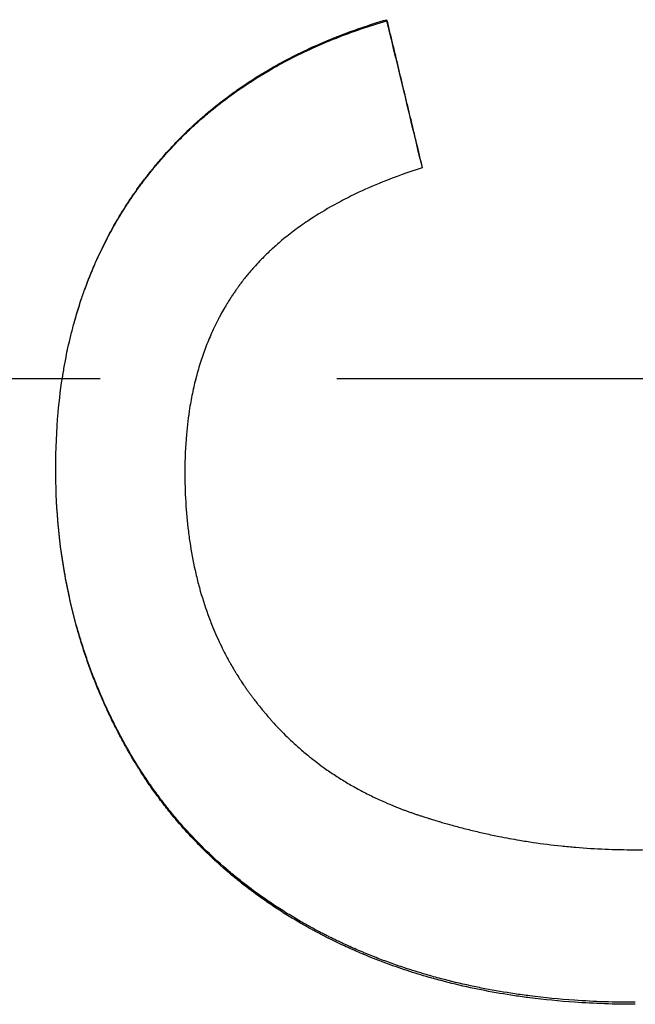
# Model space of a CAD drawing. Extents: x 0 to 197, y -3 to 3.
# Tile 6 of 10: x 0.612 to 0.872, y -0.264 to 0.152. Entities that reach past the tile are written whole.
import ezdxf

# ---------------------------------------------------------------- set-up
doc = ezdxf.new("R2010")
doc.units = 0
doc.header["$MEASUREMENT"] = 0
doc.linetypes.add('CHAIN', pattern=[0.7087, 0.4724, -0.0591, 0.1181, -0.0591])
doc.layers.get('0').update_dxf_attribs({"linetype": 'CONTINUOUS'})

msp = doc.modelspace()

# ---------------------------------------------------------------- linework, layer by layer
msp.add_line((0.76652, 0.15111), (0.76652, 0.15159))
at = {"linetype": 'CHAIN'}
msp.add_line((-0.045, 0), (196.89539, 0), dxfattribs=at)
for points, knots in [([(0.62677, -0.03786), (0.62677, -0.02986), (0.62711, -0.02206), (0.62779, -0.01448), (0.6283, -0.0088), (0.629, -0.00323), (0.6299, 0.00222), (0.63019, 0.00403), (0.63051, 0.00583), (0.63085, 0.00762), (0.63153, 0.0112), (0.6323, 0.01472), (0.63315, 0.01819), (0.63358, 0.01993), (0.63402, 0.02165), (0.63449, 0.02336), (0.63543, 0.02678), (0.63645, 0.03014), (0.63756, 0.03345), (0.63811, 0.03511), (0.63868, 0.03675), (0.63928, 0.03838), (0.64047, 0.04163), (0.64175, 0.04484), (0.64311, 0.04799), (0.64379, 0.04956), (0.64449, 0.05112), (0.64522, 0.05267), (0.6463, 0.05499), (0.64743, 0.05729), (0.64862, 0.05955), (0.6498, 0.06181), (0.65103, 0.06404), (0.6523, 0.06625), (0.65273, 0.06698), (0.65316, 0.06771), (0.65359, 0.06844), (0.65425, 0.06953), (0.65492, 0.07061), (0.65559, 0.07169), (0.65582, 0.07205), (0.65605, 0.0724), (0.65628, 0.07276), (0.65696, 0.07383), (0.65766, 0.0749), (0.65837, 0.07595), (0.65884, 0.07666), (0.65932, 0.07736), (0.65981, 0.07805), (0.66005, 0.0784), (0.66029, 0.07875), (0.66054, 0.0791), (0.6609, 0.07962), (0.66127, 0.08014), (0.66165, 0.08065), (0.66202, 0.08117), (0.6624, 0.08169), (0.66277, 0.0822), (0.6629, 0.08237), (0.66303, 0.08254), (0.66315, 0.08271), (0.66354, 0.08322), (0.66392, 0.08373), (0.66431, 0.08424), (0.66456, 0.08458), (0.66482, 0.08492), (0.66508, 0.08525), (0.66521, 0.08542), (0.66534, 0.08559), (0.66547, 0.08575), (0.66586, 0.08626), (0.66626, 0.08676), (0.66665, 0.08725), (0.66692, 0.08759), (0.66718, 0.08792), (0.66745, 0.08825), (0.66798, 0.08891), (0.66851, 0.08956), (0.66906, 0.09021), (0.66933, 0.09054), (0.6696, 0.09086), (0.66987, 0.09118), (0.67041, 0.09183), (0.67096, 0.09247), (0.67152, 0.09311), (0.67179, 0.09343), (0.67207, 0.09375), (0.67235, 0.09406), (0.67319, 0.09501), (0.67403, 0.09595), (0.67489, 0.09689), (0.67546, 0.09751), (0.67603, 0.09812), (0.67661, 0.09873), (0.67777, 0.09996), (0.67894, 0.10116), (0.68013, 0.10235), (0.68073, 0.10295), (0.68133, 0.10354), (0.68194, 0.10413), (0.68375, 0.10588), (0.6856, 0.10761), (0.68749, 0.10929), (0.68875, 0.11041), (0.69003, 0.11151), (0.69132, 0.1126), (0.69391, 0.11477), (0.69657, 0.11688), (0.69929, 0.11891), (0.70065, 0.11993), (0.70203, 0.12093), (0.70343, 0.12192), (0.70762, 0.12487), (0.71196, 0.12766), (0.71645, 0.13031), (0.71945, 0.13207), (0.72252, 0.13376), (0.72565, 0.13539), (0.73192, 0.13863), (0.73846, 0.14161), (0.74527, 0.14431), (0.75208, 0.14701), (0.75917, 0.14944), (0.76652, 0.15159)], [0, 0, 0, 0, 0.166667, 0.166667, 0.166667, 0.291667, 0.291667, 0.291667, 0.333333, 0.333333, 0.333333, 0.416667, 0.416667, 0.416667, 0.458333, 0.458333, 0.458333, 0.541667, 0.541667, 0.541667, 0.583333, 0.583333, 0.583333, 0.666667, 0.666667, 0.666667, 0.708333, 0.708333, 0.708333, 0.770833, 0.770833, 0.770833, 0.833333, 0.833333, 0.833333, 0.854167, 0.854167, 0.854167, 0.885417, 0.885417, 0.885417, 0.895833, 0.895833, 0.895833, 0.927083, 0.927083, 0.927083, 0.947917, 0.947917, 0.947917, 0.958333, 0.958333, 0.958333, 0.973958, 0.973958, 0.973958, 0.989583, 0.989583, 0.989583, 0.994792, 0.994792, 0.994792, 1.010417, 1.010417, 1.010417, 1.020833, 1.020833, 1.020833, 1.026042, 1.026042, 1.026042, 1.041667, 1.041667, 1.041667, 1.052083, 1.052083, 1.052083, 1.072917, 1.072917, 1.072917, 1.083333, 1.083333, 1.083333, 1.104167, 1.104167, 1.104167, 1.114583, 1.114583, 1.114583, 1.145833, 1.145833, 1.145833, 1.166667, 1.166667, 1.166667, 1.208333, 1.208333, 1.208333, 1.229167, 1.229167, 1.229167, 1.291667, 1.291667, 1.291667, 1.333333, 1.333333, 1.333333, 1.416667, 1.416667, 1.416667, 1.458333, 1.458333, 1.458333, 1.583333, 1.583333, 1.583333, 1.666667, 1.666667, 1.666667, 1.833333, 1.833333, 1.833333, 2, 2, 2, 2]), ([(0.62954, 0), (0.62966, 0.00074), (0.62978, 0.00147), (0.6299, 0.00221), (0.63019, 0.00402), (0.63051, 0.00581), (0.63085, 0.0076), (0.63153, 0.01116), (0.6323, 0.01468), (0.63315, 0.01814), (0.63358, 0.01987), (0.63402, 0.02158), (0.63449, 0.02329), (0.63543, 0.02669), (0.63645, 0.03004), (0.63756, 0.03334), (0.63811, 0.03499), (0.63868, 0.03663), (0.63928, 0.03825), (0.64047, 0.0415), (0.64175, 0.04469), (0.64311, 0.04783), (0.64379, 0.0494), (0.64449, 0.05096), (0.64522, 0.0525), (0.6463, 0.05482), (0.64743, 0.0571), (0.64862, 0.05936), (0.64901, 0.06011), (0.64941, 0.06086), (0.64981, 0.06161), (0.65062, 0.0631), (0.65145, 0.06457), (0.6523, 0.06604), (0.65273, 0.06677), (0.65316, 0.0675), (0.65359, 0.06822), (0.65425, 0.06931), (0.65492, 0.07039), (0.65559, 0.07146), (0.65582, 0.07182), (0.65605, 0.07218), (0.65628, 0.07253), (0.65673, 0.07324), (0.6572, 0.07395), (0.65766, 0.07466), (0.6579, 0.07501), (0.65813, 0.07536), (0.65837, 0.07571), (0.65884, 0.07641), (0.65932, 0.07711), (0.65981, 0.07781), (0.66005, 0.07816), (0.66029, 0.0785), (0.66054, 0.07885), (0.6609, 0.07937), (0.66127, 0.07988), (0.66165, 0.0804), (0.66177, 0.08057), (0.6619, 0.08074), (0.66202, 0.08091), (0.66227, 0.08126), (0.66252, 0.0816), (0.66277, 0.08194), (0.6629, 0.08211), (0.66303, 0.08228), (0.66315, 0.08245), (0.66341, 0.08279), (0.66366, 0.08313), (0.66392, 0.08347), (0.66405, 0.08364), (0.66418, 0.08381), (0.66431, 0.08397), (0.66456, 0.08431), (0.66482, 0.08465), (0.66508, 0.08498), (0.66521, 0.08515), (0.66534, 0.08532), (0.66547, 0.08548), (0.66586, 0.08598), (0.66626, 0.08648), (0.66665, 0.08698), (0.66692, 0.08731), (0.66718, 0.08764), (0.66745, 0.08797), (0.66798, 0.08862), (0.66851, 0.08928), (0.66906, 0.08993), (0.66933, 0.09025), (0.6696, 0.09057), (0.66987, 0.0909), (0.67041, 0.09154), (0.67096, 0.09218), (0.67152, 0.09282), (0.67179, 0.09313), (0.67207, 0.09345), (0.67235, 0.09377), (0.67319, 0.09471), (0.67403, 0.09565), (0.67489, 0.09658), (0.67546, 0.0972), (0.67603, 0.09781), (0.67661, 0.09842), (0.67777, 0.09964), (0.67894, 0.10085), (0.68013, 0.10203), (0.68073, 0.10262), (0.68133, 0.10321), (0.68194, 0.1038), (0.68375, 0.10555), (0.6856, 0.10727), (0.68749, 0.10894), (0.68875, 0.11006), (0.69003, 0.11116), (0.69132, 0.11224), (0.69391, 0.11441), (0.69657, 0.11651), (0.69929, 0.11854), (0.70065, 0.11955), (0.70203, 0.12055), (0.70343, 0.12153), (0.70762, 0.12447), (0.71196, 0.12726), (0.71645, 0.12989), (0.71945, 0.13165), (0.72252, 0.13334), (0.72565, 0.13496), (0.73192, 0.1382), (0.73846, 0.14116), (0.74527, 0.14385), (0.75208, 0.14655), (0.75917, 0.14896), (0.76652, 0.15111)], [0.274761, 0.274761, 0.274761, 0.274761, 0.291667, 0.291667, 0.291667, 0.333333, 0.333333, 0.333333, 0.416667, 0.416667, 0.416667, 0.458333, 0.458333, 0.458333, 0.541667, 0.541667, 0.541667, 0.583333, 0.583333, 0.583333, 0.666667, 0.666667, 0.666667, 0.708333, 0.708333, 0.708333, 0.770833, 0.770833, 0.770833, 0.791667, 0.791667, 0.791667, 0.833333, 0.833333, 0.833333, 0.854167, 0.854167, 0.854167, 0.885417, 0.885417, 0.885417, 0.895833, 0.895833, 0.895833, 0.916667, 0.916667, 0.916667, 0.927083, 0.927083, 0.927083, 0.947917, 0.947917, 0.947917, 0.958333, 0.958333, 0.958333, 0.973958, 0.973958, 0.973958, 0.979167, 0.979167, 0.979167, 0.989583, 0.989583, 0.989583, 0.994792, 0.994792, 0.994792, 1.005208, 1.005208, 1.005208, 1.010417, 1.010417, 1.010417, 1.020833, 1.020833, 1.020833, 1.026042, 1.026042, 1.026042, 1.041667, 1.041667, 1.041667, 1.052083, 1.052083, 1.052083, 1.072917, 1.072917, 1.072917, 1.083333, 1.083333, 1.083333, 1.104167, 1.104167, 1.104167, 1.114583, 1.114583, 1.114583, 1.145833, 1.145833, 1.145833, 1.166667, 1.166667, 1.166667, 1.208333, 1.208333, 1.208333, 1.229167, 1.229167, 1.229167, 1.291667, 1.291667, 1.291667, 1.333333, 1.333333, 1.333333, 1.416667, 1.416667, 1.416667, 1.458333, 1.458333, 1.458333, 1.583333, 1.583333, 1.583333, 1.666667, 1.666667, 1.666667, 1.833333, 1.833333, 1.833333, 2, 2, 2, 2]), ([(0.76652, 0.15159), (0.76694, 0.14985), (0.76736, 0.14812), (0.76777, 0.14638), (0.76819, 0.14464), (0.76861, 0.14291), (0.76902, 0.14117), (0.76965, 0.13857), (0.77027, 0.13596), (0.7709, 0.13336), (0.77111, 0.13249), (0.77132, 0.13162), (0.77152, 0.13076), (0.77194, 0.12902), (0.77236, 0.12728), (0.77277, 0.12555), (0.77298, 0.12468), (0.77319, 0.12381), (0.7734, 0.12294), (0.77382, 0.12121), (0.77423, 0.11947), (0.77465, 0.11773), (0.77486, 0.11686), (0.77507, 0.116), (0.77527, 0.11513), (0.77569, 0.11339), (0.77611, 0.11165), (0.77652, 0.10992), (0.77673, 0.10905), (0.77694, 0.10818), (0.77715, 0.10731), (0.77777, 0.10471), (0.7784, 0.1021), (0.77902, 0.0995), (0.77986, 0.09602), (0.78069, 0.09255), (0.78152, 0.08907)], [0, 0, 0, 0, 0.0136174, 0.0136174, 0.0136174, 0.0272348, 0.0272348, 0.0272348, 0.0476608, 0.0476608, 0.0476608, 0.0544695, 0.0544695, 0.0544695, 0.0680869, 0.0680869, 0.0680869, 0.0748956, 0.0748956, 0.0748956, 0.088513, 0.088513, 0.088513, 0.0953217, 0.0953217, 0.0953217, 0.1089391, 0.1089391, 0.1089391, 0.1157478, 0.1157478, 0.1157478, 0.1361738, 0.1361738, 0.1361738, 0.1634086, 0.1634086, 0.1634086, 0.1634086]), ([(0.78152, 0.08907), (0.77571, 0.0872), (0.77016, 0.0852), (0.76487, 0.08305), (0.76091, 0.08145), (0.75709, 0.07976), (0.75342, 0.078), (0.75219, 0.07741), (0.75099, 0.07682), (0.7498, 0.07621), (0.74742, 0.075), (0.7451, 0.07376), (0.74285, 0.07248), (0.73947, 0.07057), (0.73625, 0.06857), (0.73317, 0.0665), (0.73214, 0.06581), (0.73113, 0.06511), (0.73014, 0.0644), (0.72815, 0.06299), (0.72623, 0.06154), (0.72437, 0.06006), (0.72344, 0.05932), (0.72253, 0.05857), (0.72163, 0.05781), (0.72029, 0.05667), (0.71899, 0.05551), (0.71772, 0.05433), (0.71729, 0.05394), (0.71687, 0.05355), (0.71646, 0.05315), (0.71563, 0.05236), (0.71482, 0.05156), (0.71402, 0.05074), (0.71362, 0.05034), (0.71323, 0.04993), (0.71284, 0.04952), (0.71206, 0.0487), (0.71129, 0.04788), (0.71054, 0.04704), (0.71017, 0.04662), (0.7098, 0.0462), (0.70943, 0.04578), (0.70889, 0.04515), (0.70835, 0.04451), (0.70782, 0.04386), (0.70738, 0.04333), (0.70694, 0.04279), (0.70651, 0.04225), (0.706, 0.0416), (0.70549, 0.04094), (0.70499, 0.04028), (0.70491, 0.04017), (0.70483, 0.04006), (0.70475, 0.03995), (0.7045, 0.03962), (0.70426, 0.03928), (0.70401, 0.03895), (0.70377, 0.03862), (0.70353, 0.03828), (0.70329, 0.03794), (0.70313, 0.03772), (0.70297, 0.03749), (0.70281, 0.03727), (0.7025, 0.03682), (0.70219, 0.03636), (0.70188, 0.03591), (0.70172, 0.03568), (0.70157, 0.03545), (0.70142, 0.03522), (0.70111, 0.03476), (0.70081, 0.0343), (0.70051, 0.03384), (0.70036, 0.0336), (0.70021, 0.03337), (0.70007, 0.03314), (0.69962, 0.03244), (0.69919, 0.03173), (0.69876, 0.03103), (0.69848, 0.03055), (0.6982, 0.03008), (0.69792, 0.0296), (0.69737, 0.02864), (0.69683, 0.02768), (0.6963, 0.0267), (0.69604, 0.02621), (0.69578, 0.02572), (0.69552, 0.02523), (0.69475, 0.02375), (0.69401, 0.02225), (0.6933, 0.02073), (0.69283, 0.01972), (0.69237, 0.0187), (0.69193, 0.01766), (0.69104, 0.0156), (0.69021, 0.01349), (0.68943, 0.01135), (0.68905, 0.01028), (0.68867, 0.00919), (0.68831, 0.0081), (0.68759, 0.00592), (0.68692, 0.0037), (0.68631, 0.00144), (0.68601, 0.00031), (0.68572, -0.00083), (0.68544, -0.00198), (0.68489, -0.00427), (0.68439, -0.00661), (0.68394, -0.00898), (0.68372, -0.01017), (0.68351, -0.01137), (0.68332, -0.01257), (0.68274, -0.01619), (0.68228, -0.0199), (0.68195, -0.02369), (0.6815, -0.02875), (0.68128, -0.03396), (0.68128, -0.03933)], [0, 0, 0, 0, 0.166667, 0.166667, 0.166667, 0.291667, 0.291667, 0.291667, 0.333333, 0.333333, 0.333333, 0.416667, 0.416667, 0.416667, 0.541667, 0.541667, 0.541667, 0.583333, 0.583333, 0.583333, 0.666667, 0.666667, 0.666667, 0.708333, 0.708333, 0.708333, 0.770833, 0.770833, 0.770833, 0.791667, 0.791667, 0.791667, 0.833333, 0.833333, 0.833333, 0.854167, 0.854167, 0.854167, 0.895833, 0.895833, 0.895833, 0.916667, 0.916667, 0.916667, 0.947917, 0.947917, 0.947917, 0.973958, 0.973958, 0.973958, 1.005208, 1.005208, 1.005208, 1.010417, 1.010417, 1.010417, 1.026042, 1.026042, 1.026042, 1.041667, 1.041667, 1.041667, 1.052083, 1.052083, 1.052083, 1.072917, 1.072917, 1.072917, 1.083333, 1.083333, 1.083333, 1.104167, 1.104167, 1.104167, 1.114583, 1.114583, 1.114583, 1.145833, 1.145833, 1.145833, 1.166667, 1.166667, 1.166667, 1.208333, 1.208333, 1.208333, 1.229167, 1.229167, 1.229167, 1.291667, 1.291667, 1.291667, 1.333333, 1.333333, 1.333333, 1.416667, 1.416667, 1.416667, 1.458333, 1.458333, 1.458333, 1.541667, 1.541667, 1.541667, 1.583333, 1.583333, 1.583333, 1.666667, 1.666667, 1.666667, 1.708333, 1.708333, 1.708333, 1.833333, 1.833333, 1.833333, 2, 2, 2, 2]), ([(0.68593, 0), (0.68576, -0.00065), (0.6856, -0.00131), (0.68544, -0.00197), (0.68489, -0.00426), (0.68439, -0.00659), (0.68394, -0.00896), (0.68372, -0.01014), (0.68351, -0.01133), (0.68332, -0.01253), (0.68274, -0.01614), (0.68228, -0.01984), (0.68195, -0.02362), (0.6815, -0.02866), (0.68128, -0.03386), (0.68128, -0.0392)], [1.5593363, 1.5593363, 1.5593363, 1.5593363, 1.5833333, 1.5833333, 1.5833333, 1.6666667, 1.6666667, 1.6666667, 1.7083333, 1.7083333, 1.7083333, 1.8333333, 1.8333333, 1.8333333, 2, 2, 2, 2]), ([(0.87152, -0.26355), (0.86278, -0.26355), (0.85422, -0.26326), (0.84586, -0.26268), (0.83945, -0.26223), (0.83316, -0.26161), (0.82698, -0.26083), (0.82484, -0.26055), (0.8227, -0.26026), (0.82058, -0.25994), (0.81634, -0.25931), (0.81216, -0.2586), (0.80803, -0.2578), (0.80597, -0.25741), (0.80391, -0.25699), (0.80188, -0.25655), (0.79769, -0.25564), (0.79355, -0.25465), (0.78947, -0.25357), (0.78738, -0.25302), (0.7853, -0.25244), (0.78323, -0.25184), (0.78014, -0.25094), (0.77707, -0.24998), (0.77405, -0.24898), (0.77304, -0.24864), (0.77203, -0.2483), (0.77103, -0.24796), (0.76903, -0.24726), (0.76704, -0.24655), (0.76507, -0.24581), (0.76408, -0.24544), (0.7631, -0.24506), (0.76212, -0.24468), (0.76063, -0.2441), (0.75915, -0.2435), (0.75768, -0.2429), (0.75718, -0.24269), (0.75667, -0.24248), (0.75617, -0.24227), (0.75517, -0.24184), (0.75417, -0.24142), (0.75317, -0.24098), (0.75267, -0.24076), (0.75217, -0.24054), (0.75168, -0.24032), (0.75069, -0.23988), (0.7497, -0.23943), (0.74872, -0.23898), (0.74822, -0.23875), (0.74773, -0.23852), (0.74724, -0.23829), (0.74651, -0.23795), (0.74578, -0.2376), (0.74505, -0.23725), (0.7448, -0.23713), (0.74456, -0.23701), (0.74432, -0.23689), (0.74383, -0.23666), (0.74335, -0.23642), (0.74287, -0.23618), (0.74262, -0.23606), (0.74238, -0.23594), (0.74214, -0.23582), (0.74166, -0.23558), (0.74118, -0.23533), (0.7407, -0.23509), (0.74046, -0.23497), (0.74022, -0.23484), (0.73998, -0.23472), (0.7395, -0.23447), (0.73902, -0.23423), (0.73855, -0.23398), (0.73831, -0.23385), (0.73807, -0.23373), (0.73783, -0.23361), (0.73712, -0.23323), (0.73642, -0.23285), (0.73571, -0.23247), (0.73524, -0.23222), (0.73477, -0.23196), (0.73431, -0.23171), (0.73291, -0.23094), (0.73152, -0.23016), (0.73014, -0.22936), (0.72923, -0.22883), (0.72832, -0.2283), (0.72742, -0.22776), (0.72557, -0.22666), (0.72375, -0.22554), (0.72195, -0.22439), (0.72104, -0.22381), (0.72013, -0.22321), (0.71922, -0.22262), (0.71742, -0.22143), (0.71564, -0.22021), (0.71388, -0.21897), (0.713, -0.21835), (0.71213, -0.21773), (0.71127, -0.2171), (0.70867, -0.2152), (0.70614, -0.21326), (0.70366, -0.21126), (0.70201, -0.20993), (0.70039, -0.20858), (0.69879, -0.2072), (0.69553, -0.2044), (0.69238, -0.2015), (0.68933, -0.1985), (0.68778, -0.19697), (0.68626, -0.19542), (0.68476, -0.19384), (0.68252, -0.19148), (0.68034, -0.18906), (0.67823, -0.18658), (0.67752, -0.18576), (0.67682, -0.18492), (0.67613, -0.18409), (0.67475, -0.18241), (0.6734, -0.18071), (0.67207, -0.17898), (0.67141, -0.17812), (0.67075, -0.17725), (0.6701, -0.17638), (0.6688, -0.17463), (0.66753, -0.17285), (0.66629, -0.17106), (0.66567, -0.17016), (0.66506, -0.16925), (0.66445, -0.16834), (0.66354, -0.16697), (0.66264, -0.16559), (0.66177, -0.1642), (0.66147, -0.16373), (0.66118, -0.16327), (0.66089, -0.1628), (0.66046, -0.1621), (0.66003, -0.16139), (0.6596, -0.16068), (0.65946, -0.16044), (0.65932, -0.16021), (0.65918, -0.15997), (0.65889, -0.1595), (0.65861, -0.15902), (0.65833, -0.15854), (0.65819, -0.1583), (0.65806, -0.15807), (0.65792, -0.15783), (0.65764, -0.15735), (0.65736, -0.15687), (0.65709, -0.15638), (0.65695, -0.15614), (0.65682, -0.1559), (0.65668, -0.15566), (0.65641, -0.15518), (0.65614, -0.15469), (0.65587, -0.1542), (0.65574, -0.15396), (0.6556, -0.15372), (0.65547, -0.15347), (0.6552, -0.15299), (0.65494, -0.1525), (0.65467, -0.15201), (0.65454, -0.15176), (0.65441, -0.15152), (0.65428, -0.15127), (0.65402, -0.15078), (0.65376, -0.15029), (0.6535, -0.1498), (0.65337, -0.14956), (0.65325, -0.14931), (0.65312, -0.14906), (0.65274, -0.14833), (0.65236, -0.14759), (0.65198, -0.14685), (0.65173, -0.14635), (0.65148, -0.14586), (0.65124, -0.14536), (0.65074, -0.14437), (0.65026, -0.14338), (0.64978, -0.14238), (0.64954, -0.14188), (0.64931, -0.14138), (0.64907, -0.14088), (0.64837, -0.1394), (0.64769, -0.1379), (0.64702, -0.13641), (0.64658, -0.13541), (0.64614, -0.13441), (0.64572, -0.13341), (0.64486, -0.13141), (0.64403, -0.1294), (0.64323, -0.12738), (0.64284, -0.12637), (0.64244, -0.12535), (0.64206, -0.12434), (0.64129, -0.1223), (0.64055, -0.12026), (0.63984, -0.1182), (0.63948, -0.11718), (0.63914, -0.11615), (0.6388, -0.11511), (0.63811, -0.11305), (0.63746, -0.11097), (0.63684, -0.10888), (0.63652, -0.10784), (0.63622, -0.10679), (0.63592, -0.10574), (0.63466, -0.10128), (0.63352, -0.09677), (0.63252, -0.09221), (0.63175, -0.08872), (0.63106, -0.08521), (0.63045, -0.08166), (0.62922, -0.07457), (0.6283, -0.06737), (0.62769, -0.06005), (0.62708, -0.05277), (0.62677, -0.04537), (0.62677, -0.03786)], [0, 0, 0, 0, 0.174978, 0.174978, 0.174978, 0.309062, 0.309062, 0.309062, 0.355658, 0.355658, 0.355658, 0.448848, 0.448848, 0.448848, 0.495444, 0.495444, 0.495444, 0.591349, 0.591349, 0.591349, 0.640659, 0.640659, 0.640659, 0.714625, 0.714625, 0.714625, 0.73928, 0.73928, 0.73928, 0.78859, 0.78859, 0.78859, 0.813245, 0.813245, 0.813245, 0.850761, 0.850761, 0.850761, 0.863622, 0.863622, 0.863622, 0.889345, 0.889345, 0.889345, 0.902206, 0.902206, 0.902206, 0.927929, 0.927929, 0.927929, 0.94079, 0.94079, 0.94079, 0.960082, 0.960082, 0.960082, 0.966512, 0.966512, 0.966512, 0.979374, 0.979374, 0.979374, 0.985804, 0.985804, 0.985804, 0.998665, 0.998665, 0.998665, 1.005096, 1.005096, 1.005096, 1.017957, 1.017957, 1.017957, 1.024388, 1.024388, 1.024388, 1.04368, 1.04368, 1.04368, 1.056541, 1.056541, 1.056541, 1.095125, 1.095125, 1.095125, 1.120847, 1.120847, 1.120847, 1.173374, 1.173374, 1.173374, 1.200178, 1.200178, 1.200178, 1.253787, 1.253787, 1.253787, 1.280591, 1.280591, 1.280591, 1.361005, 1.361005, 1.361005, 1.414613, 1.414613, 1.414613, 1.523863, 1.523863, 1.523863, 1.579503, 1.579503, 1.579503, 1.662964, 1.662964, 1.662964, 1.690784, 1.690784, 1.690784, 1.746425, 1.746425, 1.746425, 1.774245, 1.774245, 1.774245, 1.829849, 1.829849, 1.829849, 1.857632, 1.857632, 1.857632, 1.899307, 1.899307, 1.899307, 1.913198, 1.913198, 1.913198, 1.934036, 1.934036, 1.934036, 1.940982, 1.940982, 1.940982, 1.954873, 1.954873, 1.954873, 1.961819, 1.961819, 1.961819, 1.975711, 1.975711, 1.975711, 1.982656, 1.982656, 1.982656, 1.996548, 1.996548, 1.996548, 2.003494, 2.003494, 2.003494, 2.017386, 2.017386, 2.017386, 2.024331, 2.024331, 2.024331, 2.038223, 2.038223, 2.038223, 2.045169, 2.045169, 2.045169, 2.066006, 2.066006, 2.066006, 2.079898, 2.079898, 2.079898, 2.107681, 2.107681, 2.107681, 2.121573, 2.121573, 2.121573, 2.162897, 2.162897, 2.162897, 2.190329, 2.190329, 2.190329, 2.245194, 2.245194, 2.245194, 2.272626, 2.272626, 2.272626, 2.327491, 2.327491, 2.327491, 2.354923, 2.354923, 2.354923, 2.409788, 2.409788, 2.409788, 2.437221, 2.437221, 2.437221, 2.553878, 2.553878, 2.553878, 2.643102, 2.643102, 2.643102, 2.821551, 2.821551, 2.821551, 2.999057, 2.999057, 2.999057, 2.999057]), ([(0.87152, -0.26439), (0.86278, -0.26439), (0.85422, -0.26409), (0.84586, -0.26351), (0.83945, -0.26306), (0.83316, -0.26244), (0.82698, -0.26165), (0.82484, -0.26138), (0.8227, -0.26108), (0.82058, -0.26077), (0.81634, -0.26013), (0.81216, -0.25942), (0.80803, -0.25862), (0.80597, -0.25822), (0.80391, -0.2578), (0.80188, -0.25736), (0.79769, -0.25645), (0.79355, -0.25546), (0.78947, -0.25438), (0.78738, -0.25382), (0.7853, -0.25324), (0.78323, -0.25264), (0.78014, -0.25173), (0.77707, -0.25078), (0.77405, -0.24977), (0.77102, -0.24876), (0.76803, -0.2477), (0.76507, -0.24658), (0.76408, -0.24621), (0.7631, -0.24584), (0.76212, -0.24545), (0.76063, -0.24487), (0.75915, -0.24428), (0.75768, -0.24367), (0.75718, -0.24346), (0.75667, -0.24325), (0.75617, -0.24304), (0.75517, -0.24261), (0.75417, -0.24218), (0.75317, -0.24174), (0.75267, -0.24153), (0.75217, -0.24131), (0.75168, -0.24108), (0.75069, -0.24064), (0.7497, -0.24019), (0.74872, -0.23974), (0.74822, -0.23951), (0.74773, -0.23928), (0.74724, -0.23905), (0.74651, -0.2387), (0.74578, -0.23835), (0.74505, -0.238), (0.74432, -0.23764), (0.74359, -0.23729), (0.74287, -0.23693), (0.74214, -0.23657), (0.74142, -0.2362), (0.7407, -0.23583), (0.74046, -0.23571), (0.74022, -0.23559), (0.73998, -0.23546), (0.7395, -0.23522), (0.73902, -0.23497), (0.73855, -0.23472), (0.73831, -0.2346), (0.73807, -0.23447), (0.73783, -0.23435), (0.73712, -0.23397), (0.73642, -0.23359), (0.73571, -0.23321), (0.73524, -0.23295), (0.73477, -0.2327), (0.73431, -0.23244), (0.73291, -0.23167), (0.73152, -0.23089), (0.73014, -0.23009), (0.72923, -0.22956), (0.72832, -0.22902), (0.72742, -0.22848), (0.72557, -0.22738), (0.72375, -0.22625), (0.72195, -0.2251), (0.72104, -0.22451), (0.72013, -0.22392), (0.71922, -0.22332), (0.71742, -0.22213), (0.71564, -0.22091), (0.71388, -0.21967), (0.713, -0.21905), (0.71213, -0.21842), (0.71127, -0.21779), (0.70867, -0.21589), (0.70614, -0.21394), (0.70366, -0.21193), (0.70201, -0.2106), (0.70039, -0.20924), (0.69879, -0.20786), (0.69553, -0.20505), (0.69238, -0.20213), (0.68933, -0.19913), (0.68778, -0.1976), (0.68626, -0.19604), (0.68476, -0.19446), (0.68252, -0.19209), (0.68034, -0.18966), (0.67823, -0.18717), (0.67752, -0.18635), (0.67682, -0.18551), (0.67613, -0.18467), (0.67475, -0.18299), (0.6734, -0.18128), (0.67207, -0.17955), (0.67141, -0.17869), (0.67075, -0.17781), (0.6701, -0.17694), (0.6688, -0.17518), (0.66753, -0.1734), (0.66629, -0.1716), (0.66567, -0.1707), (0.66506, -0.16979), (0.66445, -0.16887), (0.66354, -0.1675), (0.66264, -0.16612), (0.66177, -0.16472), (0.66147, -0.16425), (0.66118, -0.16378), (0.66089, -0.16331), (0.66046, -0.16261), (0.66003, -0.1619), (0.6596, -0.16119), (0.65946, -0.16095), (0.65932, -0.16072), (0.65918, -0.16048), (0.65889, -0.16), (0.65861, -0.15952), (0.65833, -0.15905), (0.65819, -0.15881), (0.65806, -0.15857), (0.65792, -0.15833), (0.65764, -0.15785), (0.65736, -0.15736), (0.65709, -0.15688), (0.65695, -0.15664), (0.65682, -0.1564), (0.65668, -0.15615), (0.65641, -0.15567), (0.65614, -0.15518), (0.65587, -0.15469), (0.65574, -0.15445), (0.6556, -0.1542), (0.65547, -0.15396), (0.6552, -0.15347), (0.65494, -0.15298), (0.65467, -0.15249), (0.65454, -0.15224), (0.65441, -0.152), (0.65428, -0.15175), (0.65402, -0.15126), (0.65376, -0.15077), (0.6535, -0.15028), (0.65337, -0.15003), (0.65325, -0.14978), (0.65312, -0.14954), (0.65274, -0.1488), (0.65236, -0.14805), (0.65198, -0.14731), (0.65173, -0.14682), (0.65148, -0.14632), (0.65124, -0.14582), (0.65074, -0.14483), (0.65026, -0.14383), (0.64978, -0.14283), (0.64954, -0.14233), (0.64931, -0.14183), (0.64907, -0.14133), (0.64837, -0.13984), (0.64769, -0.13834), (0.64702, -0.13684), (0.64658, -0.13584), (0.64614, -0.13484), (0.64572, -0.13384), (0.64486, -0.13183), (0.64403, -0.12981), (0.64323, -0.12778), (0.64284, -0.12677), (0.64244, -0.12575), (0.64206, -0.12473), (0.64129, -0.12269), (0.64055, -0.12064), (0.63984, -0.11858), (0.63948, -0.11755), (0.63914, -0.11651), (0.6388, -0.11548), (0.63811, -0.11341), (0.63746, -0.11132), (0.63684, -0.10923), (0.63652, -0.10818), (0.63622, -0.10713), (0.63592, -0.10608), (0.63466, -0.1016), (0.63352, -0.09708), (0.63252, -0.0925), (0.63175, -0.089), (0.63106, -0.08548), (0.63045, -0.08192), (0.62922, -0.07481), (0.6283, -0.06758), (0.62769, -0.06024), (0.62708, -0.0529), (0.62677, -0.04544), (0.62677, -0.03786)], [0, 0, 0, 0, 0.174978, 0.174978, 0.174978, 0.309062, 0.309062, 0.309062, 0.355658, 0.355658, 0.355658, 0.448848, 0.448848, 0.448848, 0.495444, 0.495444, 0.495444, 0.591349, 0.591349, 0.591349, 0.640659, 0.640659, 0.640659, 0.714625, 0.714625, 0.714625, 0.78859, 0.78859, 0.78859, 0.813245, 0.813245, 0.813245, 0.850761, 0.850761, 0.850761, 0.863622, 0.863622, 0.863622, 0.889345, 0.889345, 0.889345, 0.902206, 0.902206, 0.902206, 0.927929, 0.927929, 0.927929, 0.94079, 0.94079, 0.94079, 0.960082, 0.960082, 0.960082, 0.979374, 0.979374, 0.979374, 0.998665, 0.998665, 0.998665, 1.005096, 1.005096, 1.005096, 1.017957, 1.017957, 1.017957, 1.024388, 1.024388, 1.024388, 1.04368, 1.04368, 1.04368, 1.056541, 1.056541, 1.056541, 1.095125, 1.095125, 1.095125, 1.120847, 1.120847, 1.120847, 1.173374, 1.173374, 1.173374, 1.200178, 1.200178, 1.200178, 1.253787, 1.253787, 1.253787, 1.280591, 1.280591, 1.280591, 1.361005, 1.361005, 1.361005, 1.414613, 1.414613, 1.414613, 1.523863, 1.523863, 1.523863, 1.579503, 1.579503, 1.579503, 1.662964, 1.662964, 1.662964, 1.690784, 1.690784, 1.690784, 1.746425, 1.746425, 1.746425, 1.774245, 1.774245, 1.774245, 1.829849, 1.829849, 1.829849, 1.857632, 1.857632, 1.857632, 1.899307, 1.899307, 1.899307, 1.913198, 1.913198, 1.913198, 1.934036, 1.934036, 1.934036, 1.940982, 1.940982, 1.940982, 1.954873, 1.954873, 1.954873, 1.961819, 1.961819, 1.961819, 1.975711, 1.975711, 1.975711, 1.982656, 1.982656, 1.982656, 1.996548, 1.996548, 1.996548, 2.003494, 2.003494, 2.003494, 2.017386, 2.017386, 2.017386, 2.024331, 2.024331, 2.024331, 2.038223, 2.038223, 2.038223, 2.045169, 2.045169, 2.045169, 2.066006, 2.066006, 2.066006, 2.079898, 2.079898, 2.079898, 2.107681, 2.107681, 2.107681, 2.121573, 2.121573, 2.121573, 2.162897, 2.162897, 2.162897, 2.190329, 2.190329, 2.190329, 2.245194, 2.245194, 2.245194, 2.272626, 2.272626, 2.272626, 2.327491, 2.327491, 2.327491, 2.354923, 2.354923, 2.354923, 2.409788, 2.409788, 2.409788, 2.437221, 2.437221, 2.437221, 2.553878, 2.553878, 2.553878, 2.643102, 2.643102, 2.643102, 2.821551, 2.821551, 2.821551, 3, 3, 3, 3]), ([(0.68128, -0.03933), (0.68128, -0.0437), (0.68141, -0.04799), (0.68165, -0.0522), (0.6819, -0.0564), (0.68228, -0.06052), (0.68278, -0.06456), (0.68303, -0.06658), (0.68331, -0.06858), (0.68362, -0.07055), (0.68426, -0.07461), (0.68503, -0.07857), (0.68593, -0.08245), (0.6864, -0.08444), (0.68689, -0.0864), (0.68743, -0.08835), (0.68849, -0.09223), (0.68969, -0.09602), (0.69103, -0.09971), (0.6917, -0.10156), (0.69241, -0.10339), (0.69315, -0.10519), (0.69425, -0.10789), (0.69544, -0.11054), (0.69671, -0.11314), (0.69776, -0.1153), (0.69887, -0.11743), (0.70003, -0.11952), (0.70026, -0.11994), (0.70049, -0.12035), (0.70073, -0.12077), (0.7012, -0.1216), (0.70169, -0.12242), (0.70218, -0.12324), (0.70242, -0.12365), (0.70267, -0.12406), (0.70292, -0.12447), (0.70342, -0.12528), (0.70393, -0.12609), (0.70444, -0.12689), (0.7047, -0.12729), (0.70496, -0.12769), (0.70522, -0.12808), (0.70562, -0.12868), (0.70602, -0.12927), (0.70642, -0.12986), (0.70655, -0.13006), (0.70669, -0.13026), (0.70682, -0.13045), (0.70709, -0.13085), (0.70737, -0.13124), (0.70764, -0.13162), (0.70778, -0.13182), (0.70792, -0.13201), (0.70806, -0.13221), (0.70834, -0.13259), (0.70861, -0.13298), (0.70889, -0.13336), (0.70903, -0.13356), (0.70917, -0.13375), (0.70932, -0.13394), (0.7096, -0.13432), (0.70988, -0.1347), (0.71016, -0.13508), (0.71031, -0.13527), (0.71045, -0.13546), (0.71059, -0.13564), (0.71102, -0.13621), (0.71145, -0.13677), (0.71189, -0.13732), (0.71218, -0.1377), (0.71247, -0.13806), (0.71277, -0.13843), (0.71335, -0.13917), (0.71395, -0.13989), (0.71454, -0.14061), (0.71484, -0.14097), (0.71514, -0.14133), (0.71545, -0.14169), (0.71605, -0.1424), (0.71666, -0.14311), (0.71728, -0.1438), (0.71759, -0.14415), (0.7179, -0.1445), (0.71821, -0.14485), (0.71914, -0.14588), (0.72009, -0.1469), (0.72105, -0.14791), (0.72169, -0.14858), (0.72233, -0.14924), (0.72298, -0.14989), (0.72494, -0.15186), (0.72695, -0.15376), (0.72901, -0.15559), (0.73038, -0.15681), (0.73178, -0.158), (0.7332, -0.15917), (0.73533, -0.16091), (0.73752, -0.16259), (0.73975, -0.16421), (0.7405, -0.16475), (0.74125, -0.16528), (0.74201, -0.1658), (0.74353, -0.16685), (0.74507, -0.16787), (0.74663, -0.16886), (0.74741, -0.16935), (0.7482, -0.16984), (0.74899, -0.17032), (0.75058, -0.17128), (0.75219, -0.17221), (0.75382, -0.17312), (0.75464, -0.17357), (0.75546, -0.17401), (0.75629, -0.17445), (0.75794, -0.17532), (0.75962, -0.17617), (0.76133, -0.17698), (0.76218, -0.17739), (0.76304, -0.17779), (0.7639, -0.17818), (0.7652, -0.17877), (0.76651, -0.17935), (0.76783, -0.1799), (0.76827, -0.18009), (0.76871, -0.18027), (0.76916, -0.18045), (0.76982, -0.18073), (0.77049, -0.181), (0.77116, -0.18126), (0.77139, -0.18135), (0.77161, -0.18144), (0.77184, -0.18153), (0.77229, -0.1817), (0.77274, -0.18187), (0.77319, -0.18204), (0.77342, -0.18213), (0.77364, -0.18222), (0.77387, -0.1823), (0.77432, -0.18247), (0.77478, -0.18264), (0.77524, -0.1828), (0.77547, -0.18289), (0.77569, -0.18297), (0.77592, -0.18305), (0.77638, -0.18321), (0.77684, -0.18338), (0.7773, -0.18354), (0.77753, -0.18362), (0.77776, -0.1837), (0.778, -0.18378), (0.77846, -0.18393), (0.77892, -0.18409), (0.77939, -0.18425), (0.77962, -0.18432), (0.77985, -0.1844), (0.78009, -0.18448), (0.78055, -0.18463), (0.78102, -0.18478), (0.78148, -0.18494), (0.78172, -0.18501), (0.78195, -0.18509), (0.78218, -0.18516), (0.78288, -0.18539), (0.78358, -0.18561), (0.78428, -0.18583), (0.78475, -0.18598), (0.78521, -0.18612), (0.78568, -0.18627), (0.78662, -0.18656), (0.78755, -0.18684), (0.78849, -0.18712), (0.78896, -0.18726), (0.78942, -0.1874), (0.78989, -0.18753), (0.7913, -0.18794), (0.79271, -0.18834), (0.79412, -0.18873), (0.79506, -0.18899), (0.796, -0.18925), (0.79694, -0.1895), (0.79883, -0.18999), (0.80071, -0.19047), (0.80261, -0.19093), (0.80355, -0.19116), (0.8045, -0.19139), (0.80545, -0.19161), (0.80734, -0.19205), (0.80924, -0.19247), (0.81114, -0.19287), (0.8121, -0.19307), (0.81305, -0.19327), (0.814, -0.19346), (0.81686, -0.19403), (0.81973, -0.19456), (0.82261, -0.19505), (0.82453, -0.19537), (0.82645, -0.19568), (0.82838, -0.19596), (0.83232, -0.19654), (0.83629, -0.19705), (0.84027, -0.19746), (0.84231, -0.19768), (0.84435, -0.19787), (0.8464, -0.19804), (0.85049, -0.19839), (0.8546, -0.19865), (0.85873, -0.19882), (0.86285, -0.19899), (0.867, -0.19908), (0.87116, -0.19908)], [0, 0, 0, 0, 0.118777, 0.118777, 0.118777, 0.237553, 0.237553, 0.237553, 0.296941, 0.296941, 0.296941, 0.41883, 0.41883, 0.41883, 0.48133, 0.48133, 0.48133, 0.60633, 0.60633, 0.60633, 0.66883, 0.66883, 0.66883, 0.76258, 0.76258, 0.76258, 0.840705, 0.840705, 0.840705, 0.85633, 0.85633, 0.85633, 0.88758, 0.88758, 0.88758, 0.903205, 0.903205, 0.903205, 0.934455, 0.934455, 0.934455, 0.95008, 0.95008, 0.95008, 0.973517, 0.973517, 0.973517, 0.98133, 0.98133, 0.98133, 0.996955, 0.996955, 0.996955, 1.004767, 1.004767, 1.004767, 1.020392, 1.020392, 1.020392, 1.028205, 1.028205, 1.028205, 1.04383, 1.04383, 1.04383, 1.051642, 1.051642, 1.051642, 1.07508, 1.07508, 1.07508, 1.090705, 1.090705, 1.090705, 1.121955, 1.121955, 1.121955, 1.13758, 1.13758, 1.13758, 1.16883, 1.16883, 1.16883, 1.184455, 1.184455, 1.184455, 1.23133, 1.23133, 1.23133, 1.26258, 1.26258, 1.26258, 1.35633, 1.35633, 1.35633, 1.41883, 1.41883, 1.41883, 1.51258, 1.51258, 1.51258, 1.54383, 1.54383, 1.54383, 1.60633, 1.60633, 1.60633, 1.63758, 1.63758, 1.63758, 1.70008, 1.70008, 1.70008, 1.73133, 1.73133, 1.73133, 1.79383, 1.79383, 1.79383, 1.82508, 1.82508, 1.82508, 1.871955, 1.871955, 1.871955, 1.88758, 1.88758, 1.88758, 1.911017, 1.911017, 1.911017, 1.91883, 1.91883, 1.91883, 1.934455, 1.934455, 1.934455, 1.942267, 1.942267, 1.942267, 1.957892, 1.957892, 1.957892, 1.965705, 1.965705, 1.965705, 1.98133, 1.98133, 1.98133, 1.989142, 1.989142, 1.989142, 2.004767, 2.004767, 2.004767, 2.01258, 2.01258, 2.01258, 2.028205, 2.028205, 2.028205, 2.036017, 2.036017, 2.036017, 2.059455, 2.059455, 2.059455, 2.07508, 2.07508, 2.07508, 2.10633, 2.10633, 2.10633, 2.121955, 2.121955, 2.121955, 2.16883, 2.16883, 2.16883, 2.20008, 2.20008, 2.20008, 2.26258, 2.26258, 2.26258, 2.29383, 2.29383, 2.29383, 2.35633, 2.35633, 2.35633, 2.38758, 2.38758, 2.38758, 2.48133, 2.48133, 2.48133, 2.54383, 2.54383, 2.54383, 2.671941, 2.671941, 2.671941, 2.737553, 2.737553, 2.737553, 2.868777, 2.868777, 2.868777, 3, 3, 3, 3]), ([(0.87116, -0.19908), (0.87553, -0.19908), (0.87985, -0.19901), (0.8841, -0.19887), (0.88836, -0.19873), (0.89256, -0.19853), (0.8967, -0.19825), (0.89877, -0.19811), (0.90082, -0.19796), (0.90286, -0.19779), (0.90711, -0.19743), (0.91129, -0.197), (0.91541, -0.19649), (0.91755, -0.19622), (0.91967, -0.19594), (0.92178, -0.19564), (0.92494, -0.19518), (0.92806, -0.19468), (0.93114, -0.19413), (0.93422, -0.19359), (0.93727, -0.19299), (0.94027, -0.19236), (0.94127, -0.19214), (0.94227, -0.19193), (0.94326, -0.1917), (0.94532, -0.19124), (0.94736, -0.19076), (0.94939, -0.19025), (0.95044, -0.18999), (0.95148, -0.18972), (0.95252, -0.18945), (0.95459, -0.1889), (0.95665, -0.18833), (0.95868, -0.18774), (0.9597, -0.18744), (0.96072, -0.18714), (0.96172, -0.18683), (0.96324, -0.18637), (0.96474, -0.18589), (0.96623, -0.1854), (0.96672, -0.18524), (0.96722, -0.18508), (0.96771, -0.18491), (0.9687, -0.18458), (0.96968, -0.18424), (0.97066, -0.1839), (0.97115, -0.18373), (0.97164, -0.18355), (0.97212, -0.18338), (0.9731, -0.18303), (0.97407, -0.18268), (0.97503, -0.18231), (0.97551, -0.18213), (0.97599, -0.18195), (0.97647, -0.18177), (0.97719, -0.18149), (0.9779, -0.18122), (0.97862, -0.18093), (0.97885, -0.18084), (0.97909, -0.18075), (0.97933, -0.18065), (0.9798, -0.18046), (0.98027, -0.18027), (0.98074, -0.18008), (0.98097, -0.17998), (0.98121, -0.17988), (0.98144, -0.17979), (0.98214, -0.1795), (0.98284, -0.1792), (0.98353, -0.1789), (0.98399, -0.1787), (0.98445, -0.1785), (0.98491, -0.1783), (0.98583, -0.1779), (0.98673, -0.17749), (0.98763, -0.17707), (0.98808, -0.17686), (0.98853, -0.17665), (0.98898, -0.17644), (0.99032, -0.1758), (0.99164, -0.17515), (0.99294, -0.17449), (0.99381, -0.17405), (0.99468, -0.1736), (0.99553, -0.17314), (0.99724, -0.17223), (0.99892, -0.1713), (1.00057, -0.17034), (1.00139, -0.16986), (1.00221, -0.16937), (1.00302, -0.16888), (1.00464, -0.16789), (1.00623, -0.16688), (1.00779, -0.16584), (1.00857, -0.16532), (1.00934, -0.16479), (1.0101, -0.16426), (1.01163, -0.1632), (1.01313, -0.16211), (1.0146, -0.161), (1.01533, -0.16044), (1.01606, -0.15987), (1.01678, -0.1593), (1.01821, -0.15817), (1.01962, -0.157), (1.021, -0.15581), (1.02169, -0.15521), (1.02237, -0.15461), (1.02304, -0.154), (1.02439, -0.15279), (1.0257, -0.15155), (1.02699, -0.15028), (1.02763, -0.14965), (1.02827, -0.14901), (1.0289, -0.14836), (1.03015, -0.14707), (1.03138, -0.14575), (1.03257, -0.1444), (1.03317, -0.14373), (1.03376, -0.14305), (1.03434, -0.14237), (1.03522, -0.14134), (1.03608, -0.1403), (1.03692, -0.13925), (1.0372, -0.13889), (1.03747, -0.13854), (1.03775, -0.13819), (1.0383, -0.13748), (1.03885, -0.13676), (1.03938, -0.13604), (1.03965, -0.13567), (1.03992, -0.13531), (1.04018, -0.13495), (1.04071, -0.13422), (1.04124, -0.13348), (1.04175, -0.13274), (1.04201, -0.13237), (1.04226, -0.132), (1.04252, -0.13162), (1.0429, -0.13106), (1.04327, -0.1305), (1.04365, -0.12993), (1.04377, -0.12974), (1.04389, -0.12955), (1.04402, -0.12936), (1.04426, -0.12898), (1.04451, -0.1286), (1.04475, -0.12821), (1.04487, -0.12802), (1.04499, -0.12783), (1.04511, -0.12763), (1.04535, -0.12725), (1.04559, -0.12686), (1.04582, -0.12647), (1.04594, -0.12628), (1.04606, -0.12608), (1.04618, -0.12589), (1.04641, -0.1255), (1.04665, -0.12511), (1.04688, -0.12472), (1.04699, -0.12452), (1.04711, -0.12433), (1.04722, -0.12413), (1.04745, -0.12374), (1.04768, -0.12335), (1.0479, -0.12295), (1.04802, -0.12276), (1.04813, -0.12256), (1.04824, -0.12236), (1.04846, -0.12197), (1.04869, -0.12158), (1.04891, -0.12118), (1.04902, -0.12098), (1.04912, -0.12079), (1.04923, -0.12059), (1.04956, -0.12), (1.04988, -0.1194), (1.0502, -0.11881), (1.05042, -0.11841), (1.05063, -0.11802), (1.05084, -0.11762), (1.05125, -0.11682), (1.05166, -0.11603), (1.05207, -0.11523), (1.05227, -0.11483), (1.05247, -0.11443), (1.05267, -0.11403), (1.05326, -0.11282), (1.05384, -0.11162), (1.0544, -0.1104), (1.05477, -0.1096), (1.05514, -0.10879), (1.0555, -0.10798), (1.05622, -0.10635), (1.05691, -0.10472), (1.05757, -0.10308), (1.0579, -0.10226), (1.05822, -0.10144), (1.05853, -0.10061), (1.05948, -0.09814), (1.06036, -0.09565), (1.06118, -0.09313), (1.06172, -0.09146), (1.06223, -0.08978), (1.06272, -0.08809), (1.06379, -0.08435), (1.06471, -0.08057), (1.0655, -0.07675), (1.06593, -0.07466), (1.06631, -0.07255), (1.06666, -0.07044), (1.06735, -0.0662), (1.06786, -0.06192), (1.0682, -0.05759), (1.06855, -0.05326), (1.06872, -0.04888), (1.06872, -0.04445)], [0, 0, 0, 0, 0.107397, 0.107397, 0.107397, 0.214794, 0.214794, 0.214794, 0.268492, 0.268492, 0.268492, 0.380317, 0.380317, 0.380317, 0.438443, 0.438443, 0.438443, 0.525633, 0.525633, 0.525633, 0.612823, 0.612823, 0.612823, 0.641886, 0.641886, 0.641886, 0.702199, 0.702199, 0.702199, 0.733449, 0.733449, 0.733449, 0.795949, 0.795949, 0.795949, 0.827199, 0.827199, 0.827199, 0.874074, 0.874074, 0.874074, 0.889699, 0.889699, 0.889699, 0.920949, 0.920949, 0.920949, 0.936574, 0.936574, 0.936574, 0.967824, 0.967824, 0.967824, 0.983449, 0.983449, 0.983449, 1.006887, 1.006887, 1.006887, 1.014699, 1.014699, 1.014699, 1.030324, 1.030324, 1.030324, 1.038137, 1.038137, 1.038137, 1.061574, 1.061574, 1.061574, 1.077199, 1.077199, 1.077199, 1.108449, 1.108449, 1.108449, 1.124074, 1.124074, 1.124074, 1.170949, 1.170949, 1.170949, 1.202199, 1.202199, 1.202199, 1.264699, 1.264699, 1.264699, 1.295949, 1.295949, 1.295949, 1.358449, 1.358449, 1.358449, 1.389699, 1.389699, 1.389699, 1.452199, 1.452199, 1.452199, 1.483449, 1.483449, 1.483449, 1.545949, 1.545949, 1.545949, 1.577199, 1.577199, 1.577199, 1.639699, 1.639699, 1.639699, 1.670949, 1.670949, 1.670949, 1.733449, 1.733449, 1.733449, 1.764699, 1.764699, 1.764699, 1.811574, 1.811574, 1.811574, 1.827199, 1.827199, 1.827199, 1.858449, 1.858449, 1.858449, 1.874074, 1.874074, 1.874074, 1.905324, 1.905324, 1.905324, 1.920949, 1.920949, 1.920949, 1.944387, 1.944387, 1.944387, 1.952199, 1.952199, 1.952199, 1.967824, 1.967824, 1.967824, 1.975637, 1.975637, 1.975637, 1.991262, 1.991262, 1.991262, 1.999074, 1.999074, 1.999074, 2.014699, 2.014699, 2.014699, 2.022512, 2.022512, 2.022512, 2.038137, 2.038137, 2.038137, 2.045949, 2.045949, 2.045949, 2.061574, 2.061574, 2.061574, 2.069387, 2.069387, 2.069387, 2.092824, 2.092824, 2.092824, 2.108449, 2.108449, 2.108449, 2.139699, 2.139699, 2.139699, 2.155324, 2.155324, 2.155324, 2.202199, 2.202199, 2.202199, 2.233449, 2.233449, 2.233449, 2.295949, 2.295949, 2.295949, 2.327199, 2.327199, 2.327199, 2.420949, 2.420949, 2.420949, 2.483449, 2.483449, 2.483449, 2.621624, 2.621624, 2.621624, 2.697299, 2.697299, 2.697299, 2.84865, 2.84865, 2.84865, 3, 3, 3, 3])]:
    msp.add_open_spline(points, degree=3, knots=knots)
msp.add_open_spline([(0.76652, 0.15111), (0.7715, 0.13043), (0.77648, 0.10975), (0.78146, 0.08905)], degree=3)

doc.saveas('drawing.dxf')
